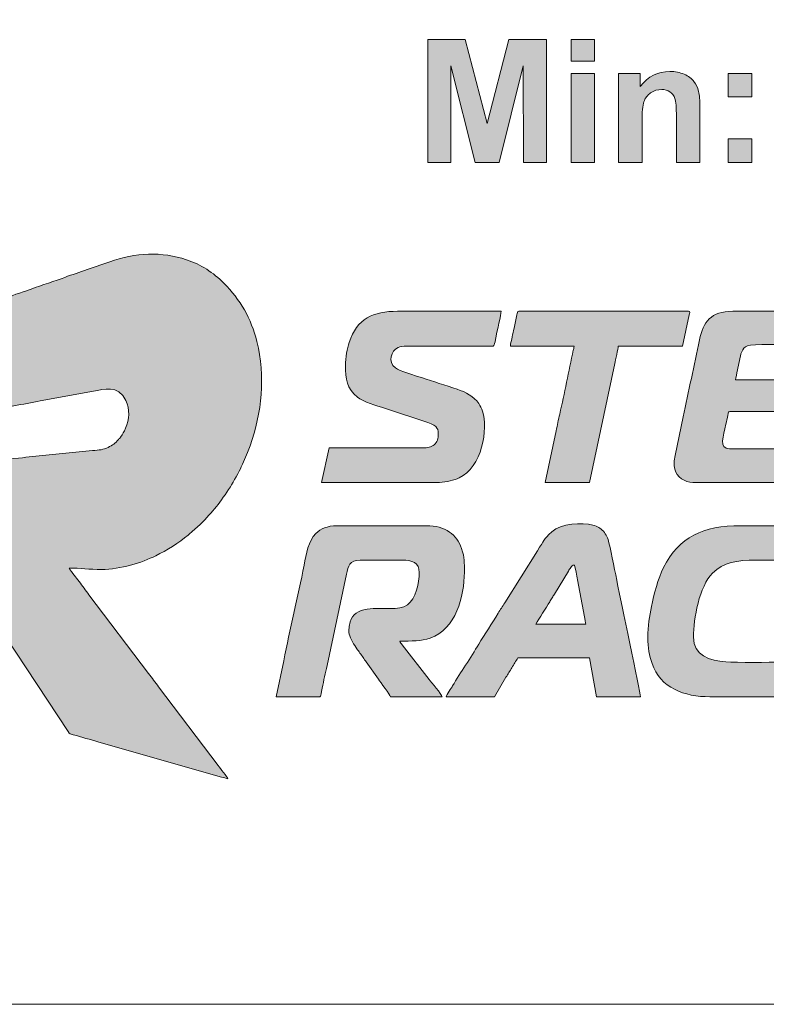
# Model space of a CAD drawing. Header units: millimetres. Extents: x 7 to 595, y -296 to -6.
# Tile 70 of 131: x 231 to 252, y -161 to -132. Entities that reach past the tile are written whole.
import ezdxf

# ---------------------------------------------------------------- set-up
doc = ezdxf.new("R2010")
doc.units = ezdxf.units.MM
doc.header["$MEASUREMENT"] = 0
doc.layers.add('Layer 1', color=7, linetype='Continuous', lineweight=0)

# ---------------------------------------------------------------- blocks, each defined once
blk = doc.blocks.new('Block_16')
at = {"layer": 'Layer 1', "true_color": 0x0d0a10, "transparency": 33554687}
h = blk.add_hatch(color=188, dxfattribs=at)
edge = h.paths.add_edge_path()
edge.add_spline(control_points=[(228.169, -143.888), (228.218, -143.865), (229.579, -143.625), (229.678, -143.606), (230.171, -143.509), (230.711, -143.426), (231.204, -143.326), (231.204, -143.326), (232.728, -143.046), (232.728, -143.046), (233.025, -142.995), (233.439, -142.852), (233.664, -143.312), (233.788, -143.565), (233.76, -143.86), (233.654, -144.112), (233.611, -144.215), (233.572, -144.277), (233.512, -144.364), (233.485, -144.403), (233.475, -144.405), (233.447, -144.439), (233.362, -144.541), (233.274, -144.603), (233.151, -144.664), (233.021, -144.728), (232.888, -144.741), (232.707, -144.753), (232.707, -144.753), (230.791, -144.947), (230.791, -144.947), (230.565, -144.976), (230.031, -145.012), (229.837, -145.048), (229.042, -145.195), (228.576, -146.162), (228.576, -146.964), (228.576, -147.279), (228.641, -147.531), (228.723, -147.77), (228.801, -147.993), (228.951, -148.194), (229.072, -148.375), (229.072, -148.375), (230.015, -149.808), (230.015, -149.808), (230.082, -149.909), (230.139, -149.998), (230.205, -150.101), (230.205, -150.101), (232.002, -152.828), (232.002, -152.828), (232.055, -152.91), (232.047, -152.897), (232.147, -152.925), (232.395, -152.992), (232.637, -153.063), (232.889, -153.136), (232.889, -153.136), (236.41, -154.139), (236.41, -154.139), (236.467, -154.154), (236.552, -154.175), (236.595, -154.195), (236.581, -154.14), (236.366, -153.877), (236.317, -153.812), (236.317, -153.812), (234.605, -151.546), (234.605, -151.546), (234.505, -151.413), (234.415, -151.296), (234.315, -151.163), (234.315, -151.163), (232.603, -148.897), (232.603, -148.897), (232.506, -148.769), (232.416, -148.652), (232.318, -148.522), (232.267, -148.454), (232.226, -148.4), (232.176, -148.333), (232.143, -148.288), (232.045, -148.178), (232.033, -148.133), (232.342, -148.133), (232.625, -148.171), (232.961, -148.171), (233.51, -148.171), (234.123, -147.979), (234.524, -147.777), (234.83, -147.624), (235.194, -147.41), (235.454, -147.183), (235.493, -147.149), (235.53, -147.116), (235.571, -147.084), (235.571, -147.084), (235.798, -146.878), (235.798, -146.878), (236.167, -146.508), (236.382, -146.239), (236.669, -145.792), (236.752, -145.664), (236.929, -145.346), (236.978, -145.225), (237.072, -144.993), (237.123, -144.917), (237.232, -144.614), (237.572, -143.675), (237.678, -142.615), (237.429, -141.619), (237.264, -140.956), (236.955, -140.417), (236.478, -139.939), (236.175, -139.636), (235.825, -139.409), (235.409, -139.267), (234.707, -139.028), (233.924, -139.063), (233.2, -139.324), (233.2, -139.324), (232.55, -139.551), (232.55, -139.551), (232.339, -139.634), (232.121, -139.691), (231.909, -139.774), (231.655, -139.875), (231.23, -140.003), (230.938, -140.112), (230.842, -140.148), (230.347, -140.296), (230.309, -140.347), (230.309, -140.347), (230.228, -140.482), (230.228, -140.482), (230.04, -140.766), (229.669, -141.393), (229.482, -141.706), (229.263, -142.074), (229.043, -142.421), (228.823, -142.788), (228.823, -142.788), (228.246, -143.737), (228.246, -143.737), (228.219, -143.782), (228.174, -143.831), (228.169, -143.888)], knot_values=[0, 0, 0, 0, 1, 1, 1, 2, 2, 2, 3, 3, 3, 4, 4, 4, 5, 5, 5, 6, 6, 6, 7, 7, 7, 8, 8, 8, 9, 9, 9, 10, 10, 10, 11, 11, 11, 12, 12, 12, 13, 13, 13, 14, 14, 14, 15, 15, 15, 16, 16, 16, 17, 17, 17, 18, 18, 18, 19, 19, 19, 20, 20, 20, 21, 21, 21, 22, 22, 22, 23, 23, 23, 24, 24, 24, 25, 25, 25, 26, 26, 26, 27, 27, 27, 28, 28, 28, 29, 29, 29, 30, 30, 30, 31, 31, 31, 32, 32, 32, 33, 33, 33, 34, 34, 34, 35, 35, 35, 36, 36, 36, 37, 37, 37, 38, 38, 38, 39, 39, 39, 40, 40, 40, 41, 41, 41, 42, 42, 42, 43, 43, 43, 44, 44, 44, 45, 45, 45, 46, 46, 46, 47, 47, 47, 48, 48, 48, 49, 49, 49, 49], degree=3, periodic=0)
h = blk.add_hatch(color=188, dxfattribs=at)
edge = h.paths.add_edge_path()
edge.add_spline(control_points=[(239.976, -142.3), (239.976, -142.694), (240.015, -142.977), (240.317, -143.217), (240.495, -143.358), (240.863, -143.458), (241.102, -143.537), (241.102, -143.537), (242.341, -143.95), (242.341, -143.95), (242.645, -144.05), (242.645, -144.141), (242.645, -144.321), (242.645, -144.442), (242.575, -144.556), (242.5, -144.608), (242.398, -144.677), (242.301, -144.676), (242.136, -144.676), (242.136, -144.676), (239.506, -144.676), (239.506, -144.676), (239.506, -144.676), (239.29, -145.668), (239.29, -145.668), (239.29, -145.668), (242.683, -145.668), (242.683, -145.668), (242.876, -145.668), (243.108, -145.6), (243.242, -145.54), (243.904, -145.245), (244.08, -144.119), (243.914, -143.623), (243.884, -143.531), (243.859, -143.478), (243.807, -143.4), (243.67, -143.198), (243.424, -143.07), (243.187, -142.991), (242.842, -142.876), (242.505, -142.769), (242.164, -142.654), (242, -142.599), (241.523, -142.469), (241.41, -142.378), (241.183, -142.197), (241.291, -141.892), (241.488, -141.791), (241.607, -141.73), (241.845, -141.753), (242.022, -141.753), (242.022, -141.753), (244.158, -141.754), (244.158, -141.754), (244.27, -141.755), (244.251, -141.739), (244.304, -141.468), (244.332, -141.328), (244.449, -140.848), (244.449, -140.749), (244.449, -140.749), (241.475, -140.749), (241.475, -140.749), (240.774, -140.749), (240.306, -140.962), (240.082, -141.643), (240.028, -141.81), (239.976, -142.087), (239.976, -142.3)], knot_values=[0, 0, 0, 0, 1, 1, 1, 2, 2, 2, 3, 3, 3, 4, 4, 4, 5, 5, 5, 6, 6, 6, 7, 7, 7, 8, 8, 8, 9, 9, 9, 10, 10, 10, 11, 11, 11, 12, 12, 12, 13, 13, 13, 14, 14, 14, 15, 15, 15, 16, 16, 16, 17, 17, 17, 18, 18, 18, 19, 19, 19, 20, 20, 20, 21, 21, 21, 22, 22, 22, 23, 23, 23, 23], degree=3, periodic=0)
h = blk.add_hatch(color=188, dxfattribs=at)
edge = h.paths.add_edge_path()
edge.add_spline(control_points=[(244.716, -141.753), (244.716, -141.753), (246.546, -141.753), (246.546, -141.753), (246.545, -141.801), (246.532, -141.835), (246.524, -141.871), (246.392, -142.477), (246.272, -143.109), (246.135, -143.706), (246.097, -143.869), (246.065, -144.023), (246.033, -144.188), (246.033, -144.188), (245.72, -145.668), (245.72, -145.668), (245.72, -145.668), (246.991, -145.668), (246.991, -145.668), (246.991, -145.668), (247.717, -142.25), (247.717, -142.25), (247.736, -142.156), (247.816, -141.823), (247.817, -141.753), (247.817, -141.753), (249.66, -141.753), (249.66, -141.753), (249.66, -141.753), (249.854, -140.854), (249.854, -140.854), (249.864, -140.812), (249.899, -140.749), (249.838, -140.749), (249.838, -140.749), (244.958, -140.749), (244.958, -140.749), (244.913, -140.749), (244.914, -140.802), (244.904, -140.848), (244.904, -140.848), (244.821, -141.235), (244.821, -141.235), (244.802, -141.325), (244.785, -141.403), (244.768, -141.488), (244.753, -141.563), (244.718, -141.676), (244.716, -141.753)], knot_values=[0, 0, 0, 0, 1, 1, 1, 2, 2, 2, 3, 3, 3, 4, 4, 4, 5, 5, 5, 6, 6, 6, 7, 7, 7, 8, 8, 8, 9, 9, 9, 10, 10, 10, 11, 11, 11, 12, 12, 12, 13, 13, 13, 14, 14, 14, 15, 15, 15, 16, 16, 16, 16], degree=3, periodic=0)
h = blk.add_hatch(color=188, dxfattribs=at)
edge = h.paths.add_edge_path()
edge.add_spline(control_points=[(249.965, -145.668), (249.965, -145.668), (253.498, -145.668), (253.498, -145.668), (253.547, -145.668), (253.554, -145.547), (253.573, -145.45), (253.591, -145.362), (253.608, -145.287), (253.626, -145.198), (253.645, -145.106), (253.727, -144.768), (253.727, -144.702), (253.727, -144.702), (251.02, -144.702), (251.02, -144.702), (250.685, -144.702), (250.847, -144.336), (250.913, -143.997), (250.931, -143.903), (250.954, -143.827), (250.97, -143.737), (250.993, -143.615), (250.954, -143.634), (251.185, -143.634), (251.185, -143.634), (253.714, -143.634), (253.714, -143.634), (253.93, -143.635), (253.847, -143.695), (253.956, -143.24), (253.956, -143.24), (254.07, -142.719), (254.07, -142.719), (254.07, -142.719), (251.185, -142.719), (251.185, -142.719), (251.206, -142.675), (251.228, -142.514), (251.244, -142.447), (251.266, -142.352), (251.282, -142.268), (251.301, -142.174), (251.338, -141.983), (251.362, -141.813), (251.533, -141.745), (251.689, -141.683), (252.578, -141.715), (252.837, -141.715), (253.282, -141.715), (253.727, -141.714), (254.172, -141.715), (254.372, -141.715), (254.326, -141.811), (254.427, -141.31), (254.427, -141.31), (254.54, -140.749), (254.54, -140.749), (254.54, -140.749), (251.109, -140.749), (251.109, -140.749), (250.482, -140.749), (250.259, -141.051), (250.155, -141.574), (250.009, -142.303), (249.831, -143.06), (249.684, -143.785), (249.684, -143.785), (249.449, -144.898), (249.449, -144.898), (249.422, -145.032), (249.411, -145.158), (249.443, -145.287), (249.502, -145.52), (249.727, -145.668), (249.965, -145.668)], knot_values=[0, 0, 0, 0, 1, 1, 1, 2, 2, 2, 3, 3, 3, 4, 4, 4, 5, 5, 5, 6, 6, 6, 7, 7, 7, 8, 8, 8, 9, 9, 9, 10, 10, 10, 11, 11, 11, 12, 12, 12, 13, 13, 13, 14, 14, 14, 15, 15, 15, 16, 16, 16, 17, 17, 17, 18, 18, 18, 19, 19, 19, 20, 20, 20, 21, 21, 21, 22, 22, 22, 23, 23, 23, 24, 24, 24, 25, 25, 25, 25], degree=3, periodic=0)
h = blk.add_hatch(color=188, dxfattribs=at)
edge = h.paths.add_edge_path()
edge.add_spline(control_points=[(237.981, -151.832), (237.981, -151.832), (239.163, -151.832), (239.163, -151.832), (239.274, -151.834), (239.251, -151.87), (239.308, -151.583), (239.351, -151.359), (239.401, -151.155), (239.445, -150.932), (239.445, -150.932), (240.003, -148.312), (240.003, -148.312), (240.05, -148.076), (240.1, -147.904), (240.395, -147.904), (240.395, -147.904), (241.603, -147.904), (241.603, -147.904), (241.89, -147.904), (242.098, -147.972), (242.098, -148.26), (242.098, -148.552), (241.991, -149.02), (241.755, -149.188), (241.503, -149.37), (241.079, -149.25), (240.599, -149.316), (240.345, -149.35), (240.18, -149.454), (240.114, -149.682), (240.084, -149.782), (240.057, -149.92), (240.085, -150.032), (240.118, -150.161), (240.226, -150.348), (240.303, -150.45), (240.337, -150.495), (240.358, -150.532), (240.392, -150.577), (240.455, -150.661), (240.512, -150.743), (240.571, -150.83), (240.571, -150.83), (240.924, -151.328), (240.924, -151.328), (240.977, -151.405), (241.259, -151.783), (241.272, -151.832), (241.272, -151.832), (242.759, -151.832), (242.759, -151.832), (242.744, -151.775), (242.436, -151.398), (242.382, -151.332), (242.382, -151.332), (241.608, -150.339), (241.608, -150.339), (241.573, -150.292), (241.553, -150.289), (241.539, -150.23), (241.876, -150.23), (242.154, -150.235), (242.408, -150.146), (243.147, -149.889), (243.395, -148.954), (243.395, -148.247), (243.395, -147.971), (243.403, -147.835), (243.314, -147.566), (243.249, -147.372), (243.132, -147.203), (242.97, -147.096), (242.791, -146.977), (242.555, -146.913), (242.314, -146.913), (242.314, -146.913), (239.722, -146.913), (239.722, -146.913), (239.595, -146.913), (239.468, -146.942), (239.377, -146.975), (239.269, -147.014), (239.195, -147.064), (239.121, -147.139), (238.909, -147.351), (238.85, -147.728), (238.787, -148.05), (238.61, -148.95), (238.377, -149.899), (238.202, -150.795), (238.202, -150.795), (237.981, -151.832), (237.981, -151.832)], knot_values=[0, 0, 0, 0, 1, 1, 1, 2, 2, 2, 3, 3, 3, 4, 4, 4, 5, 5, 5, 6, 6, 6, 7, 7, 7, 8, 8, 8, 9, 9, 9, 10, 10, 10, 11, 11, 11, 12, 12, 12, 13, 13, 13, 14, 14, 14, 15, 15, 15, 16, 16, 16, 17, 17, 17, 18, 18, 18, 19, 19, 19, 20, 20, 20, 21, 21, 21, 22, 22, 22, 23, 23, 23, 24, 24, 24, 25, 25, 25, 26, 26, 26, 27, 27, 27, 28, 28, 28, 29, 29, 29, 30, 30, 30, 31, 31, 31, 31], degree=3, periodic=0)
h = blk.add_hatch(color=188, dxfattribs=at)
edge = h.paths.add_edge_path()
edge.add_spline(control_points=[(242.874, -151.832), (242.874, -151.832), (244.259, -151.832), (244.259, -151.832), (244.259, -151.832), (244.59, -151.273), (244.59, -151.273), (244.645, -151.18), (244.701, -151.094), (244.759, -150.997), (244.817, -150.899), (244.872, -150.804), (244.932, -150.713), (244.932, -150.713), (246.991, -150.713), (246.991, -150.713), (246.991, -150.713), (247.195, -151.832), (247.195, -151.832), (247.195, -151.832), (248.453, -151.832), (248.453, -151.832), (248.453, -151.714), (247.864, -148.934), (247.799, -148.609), (247.735, -148.281), (247.628, -147.728), (247.551, -147.409), (247.518, -147.274), (247.474, -147.16), (247.389, -147.075), (247.294, -146.981), (247.237, -146.934), (247.086, -146.895), (246.786, -146.817), (246.165, -146.841), (245.908, -147.088), (245.657, -147.328), (245.696, -147.328), (245.492, -147.638), (245.492, -147.638), (244.555, -149.128), (244.555, -149.128), (244.492, -149.235), (244.428, -149.326), (244.364, -149.433), (244.198, -149.714), (243.973, -150.039), (243.805, -150.323), (243.581, -150.703), (243.28, -151.137), (243.056, -151.518), (243.023, -151.573), (242.878, -151.774), (242.874, -151.832)], knot_values=[0, 0, 0, 0, 1, 1, 1, 2, 2, 2, 3, 3, 3, 4, 4, 4, 5, 5, 5, 6, 6, 6, 7, 7, 7, 8, 8, 8, 9, 9, 9, 10, 10, 10, 11, 11, 11, 12, 12, 12, 13, 13, 13, 14, 14, 14, 15, 15, 15, 16, 16, 16, 17, 17, 17, 18, 18, 18, 18], degree=3, periodic=0)
edge = h.paths.add_edge_path()
edge.add_spline(control_points=[(246.559, -148.044), (246.559, -148.044), (246.605, -148.253), (246.605, -148.253), (246.619, -148.332), (246.633, -148.401), (246.645, -148.467), (246.645, -148.467), (246.846, -149.536), (246.846, -149.536), (246.856, -149.584), (246.876, -149.72), (246.89, -149.747), (246.89, -149.747), (245.453, -149.747), (245.453, -149.747), (245.541, -149.582), (245.74, -149.278), (245.847, -149.098), (245.871, -149.058), (245.89, -149.031), (245.915, -148.989), (245.94, -148.948), (245.956, -148.918), (245.982, -148.878), (245.982, -148.878), (246.384, -148.225), (246.384, -148.225), (246.409, -148.185), (246.421, -148.151), (246.45, -148.113), (246.481, -148.07), (246.496, -148.046), (246.559, -148.044), (246.559, -148.044), (246.559, -148.044), (246.559, -148.044)], knot_values=[0, 0, 0, 0, 1, 1, 1, 2, 2, 2, 3, 3, 3, 4, 4, 4, 5, 5, 5, 6, 6, 6, 7, 7, 7, 8, 8, 8, 9, 9, 9, 10, 10, 10, 11, 11, 11, 12, 12, 12, 12], degree=3, periodic=0)
h = blk.add_hatch(color=188, dxfattribs=at)
edge = h.paths.add_edge_path()
edge.add_spline(control_points=[(248.669, -150.129), (248.669, -150.414), (248.714, -150.656), (248.788, -150.874), (249.027, -151.578), (249.721, -151.832), (250.448, -151.832), (250.448, -151.832), (252.291, -151.832), (252.291, -151.832), (252.338, -151.832), (252.348, -151.703), (252.368, -151.604), (252.368, -151.604), (252.532, -150.84), (252.532, -150.84), (252.131, -150.84), (251.252, -150.854), (250.906, -150.827), (250.455, -150.791), (249.978, -150.651), (249.978, -150.116), (249.978, -149.592), (250.153, -148.65), (250.527, -148.276), (250.842, -147.962), (251.225, -147.904), (251.782, -147.904), (252.215, -147.904), (252.647, -147.904), (253.079, -147.904), (253.103, -147.853), (253.216, -147.273), (253.242, -147.165), (253.242, -147.165), (253.295, -146.913), (253.295, -146.913), (252.642, -146.913), (251.99, -146.913), (251.338, -146.913), (250.257, -146.913), (249.564, -147.238), (249.122, -148.116), (248.96, -148.439), (248.843, -148.885), (248.77, -149.238), (248.714, -149.507), (248.669, -149.803), (248.669, -150.129)], knot_values=[0, 0, 0, 0, 1, 1, 1, 2, 2, 2, 3, 3, 3, 4, 4, 4, 5, 5, 5, 6, 6, 6, 7, 7, 7, 8, 8, 8, 9, 9, 9, 10, 10, 10, 11, 11, 11, 12, 12, 12, 13, 13, 13, 14, 14, 14, 15, 15, 15, 16, 16, 16, 16], degree=3, periodic=0)
at = {"layer": 'Layer 1'}
for points, knots in [([(228.169, -143.888), (228.218, -143.865), (229.579, -143.625), (229.678, -143.606), (230.171, -143.509), (230.711, -143.426), (231.204, -143.326), (231.204, -143.326), (232.728, -143.046), (232.728, -143.046), (233.025, -142.995), (233.439, -142.852), (233.664, -143.312), (233.788, -143.565), (233.76, -143.86), (233.654, -144.112), (233.611, -144.215), (233.572, -144.277), (233.512, -144.364), (233.485, -144.403), (233.475, -144.405), (233.447, -144.439), (233.362, -144.541), (233.274, -144.603), (233.151, -144.664), (233.021, -144.728), (232.888, -144.741), (232.707, -144.753), (232.707, -144.753), (230.791, -144.947), (230.791, -144.947), (230.565, -144.976), (230.031, -145.012), (229.837, -145.048), (229.042, -145.195), (228.576, -146.162), (228.576, -146.964), (228.576, -147.279), (228.641, -147.531), (228.723, -147.77), (228.801, -147.993), (228.951, -148.194), (229.072, -148.375), (229.072, -148.375), (230.015, -149.808), (230.015, -149.808), (230.082, -149.909), (230.139, -149.998), (230.205, -150.101), (230.205, -150.101), (232.002, -152.828), (232.002, -152.828), (232.055, -152.91), (232.047, -152.897), (232.147, -152.925), (232.395, -152.992), (232.637, -153.063), (232.889, -153.136), (232.889, -153.136), (236.41, -154.139), (236.41, -154.139), (236.467, -154.154), (236.552, -154.175), (236.595, -154.195), (236.581, -154.14), (236.366, -153.877), (236.317, -153.812), (236.317, -153.812), (234.605, -151.546), (234.605, -151.546), (234.505, -151.413), (234.415, -151.296), (234.315, -151.163), (234.315, -151.163), (232.603, -148.897), (232.603, -148.897), (232.506, -148.769), (232.416, -148.652), (232.318, -148.522), (232.267, -148.454), (232.226, -148.4), (232.176, -148.333), (232.143, -148.288), (232.045, -148.178), (232.033, -148.133), (232.342, -148.133), (232.625, -148.171), (232.961, -148.171), (233.51, -148.171), (234.123, -147.979), (234.524, -147.777), (234.83, -147.624), (235.194, -147.41), (235.454, -147.183), (235.493, -147.149), (235.53, -147.116), (235.571, -147.084), (235.571, -147.084), (235.798, -146.878), (235.798, -146.878), (236.167, -146.508), (236.382, -146.239), (236.669, -145.792), (236.752, -145.664), (236.929, -145.346), (236.978, -145.225), (237.072, -144.993), (237.123, -144.917), (237.232, -144.614), (237.572, -143.675), (237.678, -142.615), (237.429, -141.619), (237.264, -140.956), (236.955, -140.417), (236.478, -139.939), (236.175, -139.636), (235.825, -139.409), (235.409, -139.267), (234.707, -139.028), (233.924, -139.063), (233.2, -139.324), (233.2, -139.324), (232.55, -139.551), (232.55, -139.551), (232.339, -139.634), (232.121, -139.691), (231.909, -139.774), (231.655, -139.875), (231.23, -140.003), (230.938, -140.112), (230.842, -140.148), (230.347, -140.296), (230.309, -140.347), (230.309, -140.347), (230.228, -140.482), (230.228, -140.482), (230.04, -140.766), (229.669, -141.393), (229.482, -141.706), (229.263, -142.074), (229.043, -142.421), (228.823, -142.788), (228.823, -142.788), (228.246, -143.737), (228.246, -143.737), (228.219, -143.782), (228.174, -143.831), (228.169, -143.888)], [0, 0, 0, 0, 1, 1, 1, 2, 2, 2, 3, 3, 3, 4, 4, 4, 5, 5, 5, 6, 6, 6, 7, 7, 7, 8, 8, 8, 9, 9, 9, 10, 10, 10, 11, 11, 11, 12, 12, 12, 13, 13, 13, 14, 14, 14, 15, 15, 15, 16, 16, 16, 17, 17, 17, 18, 18, 18, 19, 19, 19, 20, 20, 20, 21, 21, 21, 22, 22, 22, 23, 23, 23, 24, 24, 24, 25, 25, 25, 26, 26, 26, 27, 27, 27, 28, 28, 28, 29, 29, 29, 30, 30, 30, 31, 31, 31, 32, 32, 32, 33, 33, 33, 34, 34, 34, 35, 35, 35, 36, 36, 36, 37, 37, 37, 38, 38, 38, 39, 39, 39, 40, 40, 40, 41, 41, 41, 42, 42, 42, 43, 43, 43, 44, 44, 44, 45, 45, 45, 46, 46, 46, 47, 47, 47, 48, 48, 48, 49, 49, 49, 49]), ([(239.976, -142.3), (239.976, -142.694), (240.015, -142.977), (240.317, -143.217), (240.495, -143.358), (240.863, -143.458), (241.102, -143.537), (241.102, -143.537), (242.341, -143.95), (242.341, -143.95), (242.645, -144.05), (242.645, -144.141), (242.645, -144.321), (242.645, -144.442), (242.575, -144.556), (242.5, -144.608), (242.398, -144.677), (242.301, -144.676), (242.136, -144.676), (242.136, -144.676), (239.506, -144.676), (239.506, -144.676), (239.506, -144.676), (239.29, -145.668), (239.29, -145.668), (239.29, -145.668), (242.683, -145.668), (242.683, -145.668), (242.876, -145.668), (243.108, -145.6), (243.242, -145.54), (243.904, -145.245), (244.08, -144.119), (243.914, -143.623), (243.884, -143.531), (243.859, -143.478), (243.807, -143.4), (243.67, -143.198), (243.424, -143.07), (243.187, -142.991), (242.842, -142.876), (242.505, -142.769), (242.164, -142.654), (242, -142.599), (241.523, -142.469), (241.41, -142.378), (241.183, -142.197), (241.291, -141.892), (241.488, -141.791), (241.607, -141.73), (241.845, -141.753), (242.022, -141.753), (242.022, -141.753), (244.158, -141.754), (244.158, -141.754), (244.27, -141.755), (244.251, -141.739), (244.304, -141.468), (244.332, -141.328), (244.449, -140.848), (244.449, -140.749), (244.449, -140.749), (241.475, -140.749), (241.475, -140.749), (240.774, -140.749), (240.306, -140.962), (240.082, -141.643), (240.028, -141.81), (239.976, -142.087), (239.976, -142.3)], [0, 0, 0, 0, 1, 1, 1, 2, 2, 2, 3, 3, 3, 4, 4, 4, 5, 5, 5, 6, 6, 6, 7, 7, 7, 8, 8, 8, 9, 9, 9, 10, 10, 10, 11, 11, 11, 12, 12, 12, 13, 13, 13, 14, 14, 14, 15, 15, 15, 16, 16, 16, 17, 17, 17, 18, 18, 18, 19, 19, 19, 20, 20, 20, 21, 21, 21, 22, 22, 22, 23, 23, 23, 23]), ([(244.716, -141.753), (244.716, -141.753), (246.546, -141.753), (246.546, -141.753), (246.545, -141.801), (246.532, -141.835), (246.524, -141.871), (246.392, -142.477), (246.272, -143.109), (246.135, -143.706), (246.097, -143.869), (246.065, -144.023), (246.033, -144.188), (246.033, -144.188), (245.72, -145.668), (245.72, -145.668), (245.72, -145.668), (246.991, -145.668), (246.991, -145.668), (246.991, -145.668), (247.717, -142.25), (247.717, -142.25), (247.736, -142.156), (247.816, -141.823), (247.817, -141.753), (247.817, -141.753), (249.66, -141.753), (249.66, -141.753), (249.66, -141.753), (249.854, -140.854), (249.854, -140.854), (249.864, -140.812), (249.899, -140.749), (249.838, -140.749), (249.838, -140.749), (244.958, -140.749), (244.958, -140.749), (244.913, -140.749), (244.914, -140.802), (244.904, -140.848), (244.904, -140.848), (244.821, -141.235), (244.821, -141.235), (244.802, -141.325), (244.785, -141.403), (244.768, -141.488), (244.753, -141.563), (244.718, -141.676), (244.716, -141.753)], [0, 0, 0, 0, 1, 1, 1, 2, 2, 2, 3, 3, 3, 4, 4, 4, 5, 5, 5, 6, 6, 6, 7, 7, 7, 8, 8, 8, 9, 9, 9, 10, 10, 10, 11, 11, 11, 12, 12, 12, 13, 13, 13, 14, 14, 14, 15, 15, 15, 16, 16, 16, 16]), ([(249.965, -145.668), (249.965, -145.668), (253.498, -145.668), (253.498, -145.668), (253.547, -145.668), (253.554, -145.547), (253.573, -145.45), (253.591, -145.362), (253.608, -145.287), (253.626, -145.198), (253.645, -145.106), (253.727, -144.768), (253.727, -144.702), (253.727, -144.702), (251.02, -144.702), (251.02, -144.702), (250.685, -144.702), (250.847, -144.336), (250.913, -143.997), (250.931, -143.903), (250.954, -143.827), (250.97, -143.737), (250.993, -143.615), (250.954, -143.634), (251.185, -143.634), (251.185, -143.634), (253.714, -143.634), (253.714, -143.634), (253.93, -143.635), (253.847, -143.695), (253.956, -143.24), (253.956, -143.24), (254.07, -142.719), (254.07, -142.719), (254.07, -142.719), (251.185, -142.719), (251.185, -142.719), (251.206, -142.675), (251.228, -142.514), (251.244, -142.447), (251.266, -142.352), (251.282, -142.268), (251.301, -142.174), (251.338, -141.983), (251.362, -141.813), (251.533, -141.745), (251.689, -141.683), (252.578, -141.715), (252.837, -141.715), (253.282, -141.715), (253.727, -141.714), (254.172, -141.715), (254.372, -141.715), (254.326, -141.811), (254.427, -141.31), (254.427, -141.31), (254.54, -140.749), (254.54, -140.749), (254.54, -140.749), (251.109, -140.749), (251.109, -140.749), (250.482, -140.749), (250.259, -141.051), (250.155, -141.574), (250.009, -142.303), (249.831, -143.06), (249.684, -143.785), (249.684, -143.785), (249.449, -144.898), (249.449, -144.898), (249.422, -145.032), (249.411, -145.158), (249.443, -145.287), (249.502, -145.52), (249.727, -145.668), (249.965, -145.668)], [0, 0, 0, 0, 1, 1, 1, 2, 2, 2, 3, 3, 3, 4, 4, 4, 5, 5, 5, 6, 6, 6, 7, 7, 7, 8, 8, 8, 9, 9, 9, 10, 10, 10, 11, 11, 11, 12, 12, 12, 13, 13, 13, 14, 14, 14, 15, 15, 15, 16, 16, 16, 17, 17, 17, 18, 18, 18, 19, 19, 19, 20, 20, 20, 21, 21, 21, 22, 22, 22, 23, 23, 23, 24, 24, 24, 25, 25, 25, 25]), ([(237.981, -151.832), (237.981, -151.832), (239.163, -151.832), (239.163, -151.832), (239.274, -151.834), (239.251, -151.87), (239.308, -151.583), (239.351, -151.359), (239.401, -151.155), (239.445, -150.932), (239.445, -150.932), (240.003, -148.312), (240.003, -148.312), (240.05, -148.076), (240.1, -147.904), (240.395, -147.904), (240.395, -147.904), (241.603, -147.904), (241.603, -147.904), (241.89, -147.904), (242.098, -147.972), (242.098, -148.26), (242.098, -148.552), (241.991, -149.02), (241.755, -149.188), (241.503, -149.37), (241.079, -149.25), (240.599, -149.316), (240.345, -149.35), (240.18, -149.454), (240.114, -149.682), (240.084, -149.782), (240.057, -149.92), (240.085, -150.032), (240.118, -150.161), (240.226, -150.348), (240.303, -150.45), (240.337, -150.495), (240.358, -150.532), (240.392, -150.577), (240.455, -150.661), (240.512, -150.743), (240.571, -150.83), (240.571, -150.83), (240.924, -151.328), (240.924, -151.328), (240.977, -151.405), (241.259, -151.783), (241.272, -151.832), (241.272, -151.832), (242.759, -151.832), (242.759, -151.832), (242.744, -151.775), (242.436, -151.398), (242.382, -151.332), (242.382, -151.332), (241.608, -150.339), (241.608, -150.339), (241.573, -150.292), (241.553, -150.289), (241.539, -150.23), (241.876, -150.23), (242.154, -150.235), (242.408, -150.146), (243.147, -149.889), (243.395, -148.954), (243.395, -148.247), (243.395, -147.971), (243.403, -147.835), (243.314, -147.566), (243.249, -147.372), (243.132, -147.203), (242.97, -147.096), (242.791, -146.977), (242.555, -146.913), (242.314, -146.913), (242.314, -146.913), (239.722, -146.913), (239.722, -146.913), (239.595, -146.913), (239.468, -146.942), (239.377, -146.975), (239.269, -147.014), (239.195, -147.064), (239.121, -147.139), (238.909, -147.351), (238.85, -147.728), (238.787, -148.05), (238.61, -148.95), (238.377, -149.899), (238.202, -150.795), (238.202, -150.795), (237.981, -151.832), (237.981, -151.832)], [0, 0, 0, 0, 1, 1, 1, 2, 2, 2, 3, 3, 3, 4, 4, 4, 5, 5, 5, 6, 6, 6, 7, 7, 7, 8, 8, 8, 9, 9, 9, 10, 10, 10, 11, 11, 11, 12, 12, 12, 13, 13, 13, 14, 14, 14, 15, 15, 15, 16, 16, 16, 17, 17, 17, 18, 18, 18, 19, 19, 19, 20, 20, 20, 21, 21, 21, 22, 22, 22, 23, 23, 23, 24, 24, 24, 25, 25, 25, 26, 26, 26, 27, 27, 27, 28, 28, 28, 29, 29, 29, 30, 30, 30, 31, 31, 31, 31]), ([(242.874, -151.832), (242.874, -151.832), (244.259, -151.832), (244.259, -151.832), (244.259, -151.832), (244.59, -151.273), (244.59, -151.273), (244.645, -151.18), (244.701, -151.094), (244.759, -150.997), (244.817, -150.899), (244.872, -150.804), (244.932, -150.713), (244.932, -150.713), (246.991, -150.713), (246.991, -150.713), (246.991, -150.713), (247.195, -151.832), (247.195, -151.832), (247.195, -151.832), (248.453, -151.832), (248.453, -151.832), (248.453, -151.714), (247.864, -148.934), (247.799, -148.609), (247.735, -148.281), (247.628, -147.728), (247.551, -147.409), (247.518, -147.274), (247.474, -147.16), (247.389, -147.075), (247.294, -146.981), (247.237, -146.934), (247.086, -146.895), (246.786, -146.817), (246.165, -146.841), (245.908, -147.088), (245.657, -147.328), (245.696, -147.328), (245.492, -147.638), (245.492, -147.638), (244.555, -149.128), (244.555, -149.128), (244.492, -149.235), (244.428, -149.326), (244.364, -149.433), (244.198, -149.714), (243.973, -150.039), (243.805, -150.323), (243.581, -150.703), (243.28, -151.137), (243.056, -151.518), (243.023, -151.573), (242.878, -151.774), (242.874, -151.832)], [0, 0, 0, 0, 1, 1, 1, 2, 2, 2, 3, 3, 3, 4, 4, 4, 5, 5, 5, 6, 6, 6, 7, 7, 7, 8, 8, 8, 9, 9, 9, 10, 10, 10, 11, 11, 11, 12, 12, 12, 13, 13, 13, 14, 14, 14, 15, 15, 15, 16, 16, 16, 17, 17, 17, 18, 18, 18, 18]), ([(248.669, -150.129), (248.669, -150.414), (248.714, -150.656), (248.788, -150.874), (249.027, -151.578), (249.721, -151.832), (250.448, -151.832), (250.448, -151.832), (252.291, -151.832), (252.291, -151.832), (252.338, -151.832), (252.348, -151.703), (252.368, -151.604), (252.368, -151.604), (252.532, -150.84), (252.532, -150.84), (252.131, -150.84), (251.252, -150.854), (250.906, -150.827), (250.455, -150.791), (249.978, -150.651), (249.978, -150.116), (249.978, -149.592), (250.153, -148.65), (250.527, -148.276), (250.842, -147.962), (251.225, -147.904), (251.782, -147.904), (252.215, -147.904), (252.647, -147.904), (253.079, -147.904), (253.103, -147.853), (253.216, -147.273), (253.242, -147.165), (253.242, -147.165), (253.295, -146.913), (253.295, -146.913), (252.642, -146.913), (251.99, -146.913), (251.338, -146.913), (250.257, -146.913), (249.564, -147.238), (249.122, -148.116), (248.96, -148.439), (248.843, -148.885), (248.77, -149.238), (248.714, -149.507), (248.669, -149.803), (248.669, -150.129)], [0, 0, 0, 0, 1, 1, 1, 2, 2, 2, 3, 3, 3, 4, 4, 4, 5, 5, 5, 6, 6, 6, 7, 7, 7, 8, 8, 8, 9, 9, 9, 10, 10, 10, 11, 11, 11, 12, 12, 12, 13, 13, 13, 14, 14, 14, 15, 15, 15, 16, 16, 16, 16]), ([(246.559, -148.044), (246.559, -148.044), (246.605, -148.253), (246.605, -148.253), (246.619, -148.332), (246.633, -148.401), (246.645, -148.467), (246.645, -148.467), (246.846, -149.536), (246.846, -149.536), (246.856, -149.584), (246.876, -149.72), (246.89, -149.747), (246.89, -149.747), (245.453, -149.747), (245.453, -149.747), (245.541, -149.582), (245.74, -149.278), (245.847, -149.098), (245.871, -149.058), (245.89, -149.031), (245.915, -148.989), (245.94, -148.948), (245.956, -148.918), (245.982, -148.878), (245.982, -148.878), (246.384, -148.225), (246.384, -148.225), (246.409, -148.185), (246.421, -148.151), (246.45, -148.113), (246.481, -148.07), (246.496, -148.046), (246.559, -148.044), (246.559, -148.044), (246.559, -148.044), (246.559, -148.044)], [0, 0, 0, 0, 1, 1, 1, 2, 2, 2, 3, 3, 3, 4, 4, 4, 5, 5, 5, 6, 6, 6, 7, 7, 7, 8, 8, 8, 9, 9, 9, 10, 10, 10, 11, 11, 11, 12, 12, 12, 12])]:
    blk.add_open_spline(points, degree=3, knots=knots, dxfattribs=at)
blk = doc.blocks.new('Block_15')
at = {"layer": 'Layer 1'}
blk.add_blockref('Block_16', (0, 0), dxfattribs=at)
blk = doc.blocks.new('Block_14')
at = {"layer": 'Layer 1', "true_color": 0x010101, "transparency": 33554687}
blk.add_hatch(color=18, dxfattribs=at).paths.add_polyline_path([(242.344, -136.472), (242.344, -132.936), (243.416, -132.936), (244.05, -135.348), (244.676, -132.936), (245.751, -132.936), (245.751, -136.472), (245.09, -136.472), (245.087, -133.688), (244.39, -136.472), (243.702, -136.472), (243.008, -133.688), (243.005, -136.472)])
h = blk.add_hatch(color=18, dxfattribs=at)
edge = h.paths.add_edge_path()
edge.add_spline(control_points=[(246.463, -136.472), (246.463, -136.472), (246.463, -133.909), (246.463, -133.909), (246.463, -133.909), (247.139, -133.909), (247.139, -133.909), (247.139, -133.909), (247.139, -136.472), (247.139, -136.472), (247.139, -136.472), (246.463, -136.472), (246.463, -136.472)], knot_values=[0, 0, 0, 0, 1, 1, 1, 2, 2, 2, 3, 3, 3, 4, 4, 4, 4], degree=3, periodic=0)
edge = h.paths.add_edge_path()
edge.add_spline(control_points=[(246.463, -133.563), (246.463, -133.563), (246.463, -132.936), (246.463, -132.936), (246.463, -132.936), (247.139, -132.936), (247.139, -132.936), (247.139, -132.936), (247.139, -133.563), (247.139, -133.563), (247.139, -133.563), (246.463, -133.563), (246.463, -133.563), (246.463, -133.563), (246.463, -133.563), (246.463, -133.563)], knot_values=[0, 0, 0, 0, 1, 1, 1, 2, 2, 2, 3, 3, 3, 4, 4, 4, 5, 5, 5, 5], degree=3, periodic=0)
h = blk.add_hatch(color=18, dxfattribs=at)
edge = h.paths.add_edge_path()
edge.add_spline(control_points=[(250.166, -136.472), (250.166, -136.472), (249.489, -136.472), (249.489, -136.472), (249.489, -136.472), (249.489, -135.166), (249.489, -135.166), (249.489, -134.889), (249.475, -134.711), (249.446, -134.63), (249.416, -134.548), (249.369, -134.486), (249.303, -134.441), (249.237, -134.395), (249.158, -134.373), (249.066, -134.373), (248.948, -134.373), (248.841, -134.405), (248.748, -134.469), (248.653, -134.534), (248.589, -134.619), (248.554, -134.725), (248.519, -134.831), (248.502, -135.027), (248.502, -135.313), (248.502, -135.313), (248.502, -136.472), (248.502, -136.472), (248.502, -136.472), (247.825, -136.472), (247.825, -136.472), (247.825, -136.472), (247.825, -133.909), (247.825, -133.909), (247.825, -133.909), (248.452, -133.909), (248.452, -133.909), (248.452, -133.909), (248.452, -134.285), (248.452, -134.285), (248.677, -133.998), (248.959, -133.855), (249.301, -133.855), (249.451, -133.855), (249.588, -133.882), (249.712, -133.935), (249.837, -133.989), (249.931, -134.058), (249.995, -134.141), (250.059, -134.225), (250.103, -134.32), (250.128, -134.426), (250.154, -134.532), (250.166, -134.683), (250.166, -134.881), (250.166, -134.881), (250.166, -136.472), (250.166, -136.472)], knot_values=[0, 0, 0, 0, 1, 1, 1, 2, 2, 2, 3, 3, 3, 4, 4, 4, 5, 5, 5, 6, 6, 6, 7, 7, 7, 8, 8, 8, 9, 9, 9, 10, 10, 10, 11, 11, 11, 12, 12, 12, 13, 13, 13, 14, 14, 14, 15, 15, 15, 16, 16, 16, 17, 17, 17, 18, 18, 18, 19, 19, 19, 19], degree=3, periodic=0)
h = blk.add_hatch(color=18, dxfattribs=at)
edge = h.paths.add_edge_path()
edge.add_spline(control_points=[(250.98, -136.472), (250.98, -136.472), (250.98, -135.795), (250.98, -135.795), (250.98, -135.795), (251.657, -135.795), (251.657, -135.795), (251.657, -135.795), (251.657, -136.472), (251.657, -136.472), (251.657, -136.472), (250.98, -136.472), (250.98, -136.472)], knot_values=[0, 0, 0, 0, 1, 1, 1, 2, 2, 2, 3, 3, 3, 4, 4, 4, 4], degree=3, periodic=0)
edge = h.paths.add_edge_path()
edge.add_spline(control_points=[(250.98, -134.586), (250.98, -134.586), (250.98, -133.909), (250.98, -133.909), (250.98, -133.909), (251.657, -133.909), (251.657, -133.909), (251.657, -133.909), (251.657, -134.586), (251.657, -134.586), (251.657, -134.586), (250.98, -134.586), (250.98, -134.586), (250.98, -134.586), (250.98, -134.586), (250.98, -134.586)], knot_values=[0, 0, 0, 0, 1, 1, 1, 2, 2, 2, 3, 3, 3, 4, 4, 4, 5, 5, 5, 5], degree=3, periodic=0)
at = {"layer": 'Layer 1'}
blk.add_lwpolyline([(242.344, -136.472), (242.344, -132.936), (243.416, -132.936), (244.05, -135.348), (244.676, -132.936), (245.751, -132.936), (245.751, -136.472), (245.09, -136.472), (245.087, -133.688), (244.39, -136.472), (243.702, -136.472), (243.008, -133.688), (243.005, -136.472)], close=True, dxfattribs=at)
at = {"layer": 'Layer 1', "color": 240, "lineweight": 0, "true_color": 0xed2224}
for points in [[(132.322, -160.674), (132.322, -160.674), (132.322, -135.674), (132.322, -135.674), (132.322, -132.924), (134.572, -130.674), (137.322, -130.674), (137.322, -130.674), (241.322, -130.674), (241.322, -130.674)], [(272.322, -130.674), (272.322, -130.674), (272.322, -155.674), (272.322, -155.674), (272.322, -158.424), (270.072, -160.674), (267.322, -160.674), (267.322, -160.674), (178.322, -160.674), (178.322, -160.674)]]:
    blk.add_open_spline(points, degree=3, knots=[0, 0, 0, 0, 1, 1, 1, 2, 2, 2, 3, 3, 3, 3], dxfattribs=at)
at = {"layer": 'Layer 1'}
for points, knots in [([(246.463, -133.563), (246.463, -133.563), (246.463, -132.936), (246.463, -132.936), (246.463, -132.936), (247.139, -132.936), (247.139, -132.936), (247.139, -132.936), (247.139, -133.563), (247.139, -133.563), (247.139, -133.563), (246.463, -133.563), (246.463, -133.563), (246.463, -133.563), (246.463, -133.563), (246.463, -133.563)], [0, 0, 0, 0, 1, 1, 1, 2, 2, 2, 3, 3, 3, 4, 4, 4, 5, 5, 5, 5]), ([(250.166, -136.472), (250.166, -136.472), (249.489, -136.472), (249.489, -136.472), (249.489, -136.472), (249.489, -135.166), (249.489, -135.166), (249.489, -134.889), (249.475, -134.711), (249.446, -134.63), (249.416, -134.548), (249.369, -134.486), (249.303, -134.441), (249.237, -134.395), (249.158, -134.373), (249.066, -134.373), (248.948, -134.373), (248.841, -134.405), (248.748, -134.469), (248.653, -134.534), (248.589, -134.619), (248.554, -134.725), (248.519, -134.831), (248.502, -135.027), (248.502, -135.313), (248.502, -135.313), (248.502, -136.472), (248.502, -136.472), (248.502, -136.472), (247.825, -136.472), (247.825, -136.472), (247.825, -136.472), (247.825, -133.909), (247.825, -133.909), (247.825, -133.909), (248.452, -133.909), (248.452, -133.909), (248.452, -133.909), (248.452, -134.285), (248.452, -134.285), (248.677, -133.998), (248.959, -133.855), (249.301, -133.855), (249.451, -133.855), (249.588, -133.882), (249.712, -133.935), (249.837, -133.989), (249.931, -134.058), (249.995, -134.141), (250.059, -134.225), (250.103, -134.32), (250.128, -134.426), (250.154, -134.532), (250.166, -134.683), (250.166, -134.881), (250.166, -134.881), (250.166, -136.472), (250.166, -136.472)], [0, 0, 0, 0, 1, 1, 1, 2, 2, 2, 3, 3, 3, 4, 4, 4, 5, 5, 5, 6, 6, 6, 7, 7, 7, 8, 8, 8, 9, 9, 9, 10, 10, 10, 11, 11, 11, 12, 12, 12, 13, 13, 13, 14, 14, 14, 15, 15, 15, 16, 16, 16, 17, 17, 17, 18, 18, 18, 19, 19, 19, 19]), ([(246.463, -136.472), (246.463, -136.472), (246.463, -133.909), (246.463, -133.909), (246.463, -133.909), (247.139, -133.909), (247.139, -133.909), (247.139, -133.909), (247.139, -136.472), (247.139, -136.472), (247.139, -136.472), (246.463, -136.472), (246.463, -136.472)], [0, 0, 0, 0, 1, 1, 1, 2, 2, 2, 3, 3, 3, 4, 4, 4, 4]), ([(250.98, -134.586), (250.98, -134.586), (250.98, -133.909), (250.98, -133.909), (250.98, -133.909), (251.657, -133.909), (251.657, -133.909), (251.657, -133.909), (251.657, -134.586), (251.657, -134.586), (251.657, -134.586), (250.98, -134.586), (250.98, -134.586), (250.98, -134.586), (250.98, -134.586), (250.98, -134.586)], [0, 0, 0, 0, 1, 1, 1, 2, 2, 2, 3, 3, 3, 4, 4, 4, 5, 5, 5, 5]), ([(250.98, -136.472), (250.98, -136.472), (250.98, -135.795), (250.98, -135.795), (250.98, -135.795), (251.657, -135.795), (251.657, -135.795), (251.657, -135.795), (251.657, -136.472), (251.657, -136.472), (251.657, -136.472), (250.98, -136.472), (250.98, -136.472)], [0, 0, 0, 0, 1, 1, 1, 2, 2, 2, 3, 3, 3, 4, 4, 4, 4])]:
    blk.add_open_spline(points, degree=3, knots=knots, dxfattribs=at)
blk.add_blockref('Block_15', (0, 0), dxfattribs=at)

msp = doc.modelspace()

# ---------------------------------------------------------------- block references
at = {"layer": 'Layer 1'}
msp.add_blockref('Block_14', (0, 0), dxfattribs=at)

doc.saveas('drawing.dxf')
